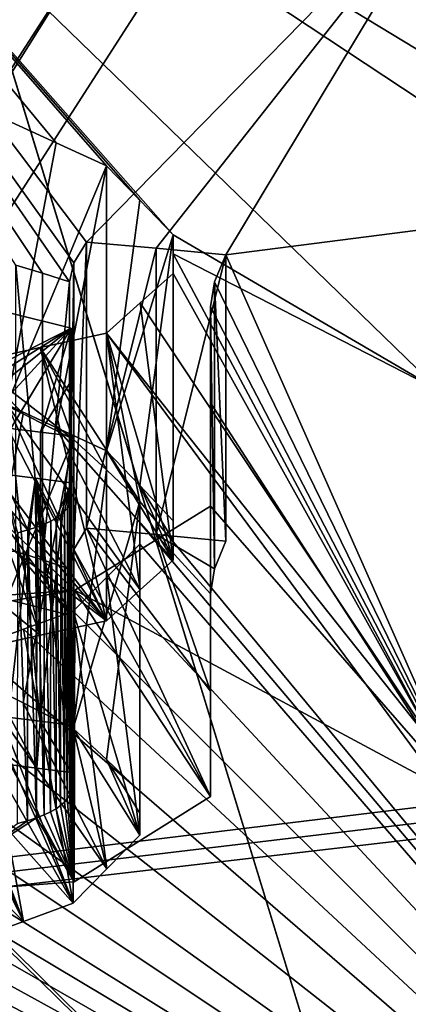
# Model space of a CAD drawing. Header units: millimetres. Extents: x -94 to 254, y 0 to 980.
# Tile 104 of 256: x 2.962 to 3.691, y 858.063 to 859.91. Entities that reach past the tile are written whole.
import ezdxf

# ---------------------------------------------------------------- set-up
doc = ezdxf.new("R2010")
doc.units = ezdxf.units.MM
doc.header["$LTSCALE"] = 65.185185
for name, color, linetype in [('5371', 7, 'CONTINUOUS'), ('5372', 7, 'CONTINUOUS'), ('5415', 7, 'CONTINUOUS'), ('5417', 7, 'CONTINUOUS'), ('5821', 7, 'CONTINUOUS'), ('5826', 7, 'CONTINUOUS'), ('5828', 7, 'CONTINUOUS'), ('5836', 7, 'CONTINUOUS'), ('5860', 7, 'CONTINUOUS'), ('5864', 7, 'CONTINUOUS'), ('5957', 7, 'CONTINUOUS'), ('5958', 7, 'CONTINUOUS'), ('5961', 7, 'CONTINUOUS'), ('5962', 7, 'CONTINUOUS'), ('5963', 7, 'CONTINUOUS'), ('5964', 7, 'CONTINUOUS'), ('5965', 7, 'CONTINUOUS'), ('5966', 7, 'CONTINUOUS'), ('5967', 7, 'CONTINUOUS'), ('5968', 7, 'CONTINUOUS'), ('5969', 7, 'CONTINUOUS'), ('5970', 7, 'CONTINUOUS'), ('5983', 7, 'CONTINUOUS'), ('5984', 7, 'CONTINUOUS'), ('5985', 7, 'CONTINUOUS'), ('5986', 7, 'CONTINUOUS'), ('5987', 7, 'CONTINUOUS'), ('6010', 7, 'CONTINUOUS'), ('6011', 7, 'CONTINUOUS'), ('6012', 7, 'CONTINUOUS'), ('6013', 7, 'CONTINUOUS'), ('6014', 7, 'CONTINUOUS'), ('6156', 7, 'CONTINUOUS'), ('6164', 7, 'CONTINUOUS'), ('6167', 7, 'CONTINUOUS')]:
    doc.layers.add(name, color=color, linetype=linetype)

msp = doc.modelspace()

# ---------------------------------------------------------------- linework, layer by layer
at = {"layer": '5371', "color": 7, "linetype": 'CONTINUOUS', "true_color": 0xe0f2ff}
for points in [[(-3.8112, 865.4265, -7.9301), (-3.6909, 865.5131, -7.9324), (6.62, 849.9738, -7.5255), (-3.8112, 865.4265, -7.9301)], [(6.62, 849.9738, -7.5255), (-3.6909, 865.5131, -7.9324), (6.62, 865.5131, -7.9324), (6.62, 849.9738, -7.5255)], [(-3.4065, 849.9738, -7.5255), (-3.8112, 865.4265, -7.9301), (6.62, 849.9738, -7.5255), (-3.4065, 849.9738, -7.5255)]]:
    msp.add_3dface(points, dxfattribs=at)
at = {"layer": '5372', "color": 7, "linetype": 'CONTINUOUS', "true_color": 0xe0f2ff}
for points in [[(-3.4065, 849.9738, 7.5255), (6.62, 865.5131, 7.9324), (-3.8112, 865.4265, 7.9301), (-3.4065, 849.9738, 7.5255)], [(6.62, 849.9738, 7.5255), (6.62, 865.5131, 7.9324), (-3.4065, 849.9738, 7.5255), (6.62, 849.9738, 7.5255)]]:
    msp.add_3dface(points, dxfattribs=at)
at = {"layer": '5415', "color": 7, "linetype": 'CONTINUOUS', "true_color": 0xe0f2ff}
for points in [[(-3.53, 865.5, 5), (-3.2795, 865.5, 5), (6.77, 849.5, 5), (-3.53, 865.5, 5)], [(-3.53, 849.5, 5), (-3.53, 865.5, 5), (6.77, 849.5, 5), (-3.53, 849.5, 5)], [(-3.2795, 865.5, 5), (6.5195, 865.5, 5), (6.77, 849.5, 5), (-3.2795, 865.5, 5)]]:
    msp.add_3dface(points, dxfattribs=at)
at = {"layer": '5417', "color": 7, "linetype": 'CONTINUOUS', "true_color": 0xe0f2ff}
for points in [[(-3.2795, 865.5, -5), (-3.53, 849.5, -5), (6.5195, 865.5, -5), (-3.2795, 865.5, -5)], [(6.5195, 865.5, -5), (-3.53, 849.5, -5), (6.77, 865.5, -5), (6.5195, 865.5, -5)], [(6.77, 865.5, -5), (-3.53, 849.5, -5), (6.77, 849.5, -5), (6.77, 865.5, -5)]]:
    msp.add_3dface(points, dxfattribs=at)
at = {"layer": '5821', "color": 7, "linetype": 'CONTINUOUS', "true_color": 0xe6e6e6}
for points in [[(-3.8184, 857.4489, -21.18), (-1.572, 862.6501, -9.3472), (3.6721, 857.4489, -21.2059), (-3.8184, 857.4489, -21.18)], [(-3.8184, 857.4489, 21.18), (3.6721, 857.4489, 21.2059), (-1.6329, 862.6476, 9.3472), (-3.8184, 857.4489, 21.18)], [(-1.6329, 862.6476, 9.3472), (3.6721, 857.4489, 21.2059), (2.0857, 862.6257, 9.3472), (-1.6329, 862.6476, 9.3472)], [(-1.572, 862.6501, -9.3472), (2.0865, 862.6256, -9.3472), (3.6721, 857.4489, -21.2059), (-1.572, 862.6501, -9.3472)], [(3.6721, 857.4489, 21.2059), (10.7178, 857.4489, 18.6629), (2.0857, 862.6257, 9.3472), (3.6721, 857.4489, 21.2059)], [(2.0857, 862.6257, 9.3472), (10.7178, 857.4489, 18.6629), (10.1512, 861.3206, 9.3472), (2.0857, 862.6257, 9.3472)], [(2.0865, 862.6256, -9.3472), (10.1512, 861.3206, -9.3472), (10.7178, 857.4489, -18.6629), (2.0865, 862.6256, -9.3472)], [(3.6721, 857.4489, -21.2059), (2.0865, 862.6256, -9.3472), (10.7178, 857.4489, -18.6629), (3.6721, 857.4489, -21.2059)]]:
    msp.add_3dface(points, dxfattribs=at)
at = {"layer": '5826', "color": 7, "linetype": 'CONTINUOUS', "true_color": 0xe6e6e6}
msp.add_3dface([(10.1, 861.1331, 9.1), (10.1, 859.6935, 9.1), (-3.2103, 860.9613, 9.1), (10.1, 861.1331, 9.1)], dxfattribs=at)
at = {"layer": '5828', "color": 7, "linetype": 'CONTINUOUS', "true_color": 0xe6e6e6}
for points in [[(10.1, 859.6935, -9.1), (-3.1937, 862.3545, -9.1), (-3.2103, 860.9613, -9.1), (10.1, 859.6935, -9.1)], [(10.1, 861.1331, -9.1), (-3.1937, 862.3545, -9.1), (10.1, 859.6935, -9.1), (10.1, 861.1331, -9.1)]]:
    msp.add_3dface(points, dxfattribs=at)
at = {"layer": '5836', "color": 7, "linetype": 'CONTINUOUS', "true_color": 0xe6e6e6}
for points in [[(10.047, 859.507, -9.2512), (2.0644, 860.8491, -9.2512), (4.125, 859.6941, -12.5), (10.047, 859.507, -9.2512)], [(3.75, 859.7356, -12.5), (2.0644, 860.8491, -9.2512), (3.75, 859.2139, -13.8961), (3.75, 859.7356, -12.5)], [(2.0644, 860.8491, -9.2512), (3.75, 859.7356, -12.5), (3.9376, 859.7153, -12.5), (2.0644, 860.8491, -9.2512)], [(3.75, 859.2139, -13.8961), (2.0644, 860.8491, -9.2512), (3.25, 859.5067, -13.266), (3.75, 859.2139, -13.8961)], [(4.125, 859.6941, -12.5), (2.0644, 860.8491, -9.2512), (3.9376, 859.7153, -12.5), (4.125, 859.6941, -12.5)], [(3.25, 859.5067, -13.266), (2.0644, 860.8491, -9.2512), (3.1876, 859.5718, -13.1065), (3.25, 859.5067, -13.266)], [(3.1876, 859.5718, -13.1065), (2.0644, 860.8491, -9.2512), (3.125, 859.636, -12.9468), (3.1876, 859.5718, -13.1065)], [(3.125, 859.636, -12.9468), (2.0644, 860.8491, -9.2512), (3.0306, 859.6793, -12.8504), (3.125, 859.636, -12.9468)], [(3.0306, 859.6793, -12.8504), (2.0644, 860.8491, -9.2512), (2.9375, 859.7213, -12.7553), (3.0306, 859.6793, -12.8504)], [(2.0654, 860.8491, 9.2512), (10.047, 859.507, 9.2512), (3.9313, 860.2083, 11), (2.0654, 860.8491, 9.2512)], [(2.9547, 859.4498, 13.4846), (2.0654, 860.8491, 9.2512), (3.0045, 859.4346, 13.5134), (2.9547, 859.4498, 13.4846)], [(3.0045, 859.4346, 13.5134), (2.0654, 860.8491, 9.2512), (3.0551, 859.4182, 13.5447), (3.0045, 859.4346, 13.5134)], [(3.0551, 859.4182, 13.5447), (2.0654, 860.8491, 9.2512), (3.0636, 859.4538, 13.4499), (3.0551, 859.4182, 13.5447)], [(3.0636, 859.4538, 13.4499), (2.0654, 860.8491, 9.2512), (3.087, 859.4928, 13.3415), (3.0636, 859.4538, 13.4499)], [(3.087, 859.4928, 13.3415), (2.0654, 860.8491, 9.2512), (3.802, 860.2222, 11), (3.087, 859.4928, 13.3415)], [(3.2179, 859.4812, 13.3415), (3.087, 859.4928, 13.3415), (3.802, 860.2222, 11), (3.2179, 859.4812, 13.3415)], [(3.3487, 859.469, 13.3415), (3.2179, 859.4812, 13.3415), (3.802, 860.2222, 11), (3.3487, 859.469, 13.3415)], [(3.8024, 859.5274, 13.0624), (3.3487, 859.469, 13.3415), (3.802, 860.2222, 11), (3.8024, 859.5274, 13.0624)], [(3.803, 858.4444, 15.686), (3.3487, 859.469, 13.3415), (3.8024, 859.5274, 13.0624), (3.803, 858.4444, 15.686)], [(3.25, 859.4707, -13.3613), (3.75, 859.2139, -13.8961), (3.25, 859.5067, -13.266), (3.25, 859.4707, -13.3613)], [(3.75, 858.5347, -15.5), (3.75, 859.2139, -13.8961), (3.25, 859.4707, -13.3613), (3.75, 858.5347, -15.5)], [(3.25, 859.4342, -13.4574), (3.75, 858.5347, -15.5), (3.25, 859.4707, -13.3613), (3.25, 859.4342, -13.4574)], [(3.3277, 859.4183, 13.4802), (3.3487, 859.469, 13.3415), (3.803, 858.4444, 15.686), (3.3277, 859.4183, 13.4802)], [(3.188, 859.3791, -13.6158), (3.75, 858.5347, -15.5), (3.25, 859.4342, -13.4574), (3.188, 859.3791, -13.6158)], [(3.32, 859.3717, 13.6032), (3.3277, 859.4183, 13.4802), (3.803, 858.4444, 15.686), (3.32, 859.3717, 13.6032)], [(3.125, 859.3221, -13.7766), (3.75, 858.5347, -15.5), (3.188, 859.3791, -13.6158), (3.125, 859.3221, -13.7766)], [(3.32, 859.1917, 14.0602), (3.32, 859.3717, 13.6032), (3.803, 858.4444, 15.686), (3.32, 859.1917, 14.0602)], [(3.125, 859.3221, -13.7766), (3, 859.2954, -13.8723), (3.1875, 859.0066, -14.5426), (3.125, 859.3221, -13.7766)], [(4.7726, 857.0928, -18.1269), (3.75, 858.5347, -15.5), (3.125, 859.3221, -13.7766), (4.7726, 857.0928, -18.1269)], [(4.7726, 857.0928, -18.1269), (3.125, 859.3221, -13.7766), (3.1875, 859.0066, -14.5426), (4.7726, 857.0928, -18.1269)], [(3, 859.2954, -13.8723), (2.875, 859.2679, -13.9681), (3.0625, 859.1233, -14.2872), (3, 859.2954, -13.8723)], [(3.1875, 859.0066, -14.5426), (3, 859.2954, -13.8723), (3.1246, 859.0657, -14.4141), (3.1875, 859.0066, -14.5426)], [(3.1246, 859.0657, -14.4141), (3, 859.2954, -13.8723), (3.0625, 859.1233, -14.2872), (3.1246, 859.0657, -14.4141)], [(0.4687, 859.1885, -14.4471), (4.7726, 857.0928, -18.1269), (0.5, 859.2795, -14.2234), (0.4687, 859.1885, -14.4471)], [(4.7726, 857.0928, -18.1269), (1.1875, 858.9152, -15.0532), (0.5, 859.2795, -14.2234), (4.7726, 857.0928, -18.1269)], [(3.0625, 859.1233, -14.2872), (2.875, 859.2679, -13.9681), (2.9682, 859.1706, -14.1909), (3.0625, 859.1233, -14.2872)], [(2.9682, 859.1706, -14.1909), (2.875, 859.2679, -13.9681), (2.875, 859.2168, -14.0957), (2.9682, 859.1706, -14.1909)], [(0.4375, 859.0961, -14.6702), (4.7726, 857.0928, -18.1269), (0.4687, 859.1885, -14.4471), (0.4375, 859.0961, -14.6702)], [(3.32, 858.9973, 14.5352), (3.32, 859.1917, 14.0602), (3.803, 858.4444, 15.686), (3.32, 858.9973, 14.5352)], [(0.3756, 859.03, -14.8282), (4.7726, 857.0928, -18.1269), (0.4375, 859.0961, -14.6702), (0.3756, 859.03, -14.8282)], [(2.9773, 858.9529, 14.7148), (2.9585, 858.9478, 14.7307), (2.9273, 859.0583, 14.4733), (2.9773, 858.9529, 14.7148)], [(2.9918, 859.0501, 14.4798), (2.9773, 858.9529, 14.7148), (2.9273, 859.0583, 14.4733), (2.9918, 859.0501, 14.4798)], [(-2.3438, 859.0066, -14.7022), (4.7726, 857.0928, -18.1269), (-2.3125, 859.049, -14.6064), (-2.3438, 859.0066, -14.7022)], [(4.7726, 857.0928, -18.1269), (-1.375, 858.8247, -15.2447), (-2.3125, 859.049, -14.6064), (4.7726, 857.0928, -18.1269)], [(2.9937, 858.9582, 14.699), (2.9773, 858.9529, 14.7148), (2.9918, 859.0501, 14.4798), (2.9937, 858.9582, 14.699)], [(3.0079, 858.9637, 14.683), (2.9937, 858.9582, 14.699), (2.9918, 859.0501, 14.4798), (3.0079, 858.9637, 14.683)], [(3.0201, 858.9693, 14.6671), (3.0079, 858.9637, 14.683), (2.9918, 859.0501, 14.4798), (3.0201, 858.9693, 14.6671)], [(3.0304, 858.9752, 14.6511), (3.0201, 858.9693, 14.6671), (2.9918, 859.0501, 14.4798), (3.0304, 858.9752, 14.6511)], [(3.0583, 859.0416, 14.4863), (3.0304, 858.9752, 14.6511), (2.9918, 859.0501, 14.4798), (3.0583, 859.0416, 14.4863)], [(3.039, 858.9811, 14.6351), (3.0304, 858.9752, 14.6511), (3.0583, 859.0416, 14.4863), (3.039, 858.9811, 14.6351)], [(3.0459, 858.9873, 14.619), (3.039, 858.9811, 14.6351), (3.0583, 859.0416, 14.4863), (3.0459, 858.9873, 14.619)], [(3.0513, 858.9937, 14.6026), (3.0459, 858.9873, 14.619), (3.0583, 859.0416, 14.4863), (3.0513, 858.9937, 14.6026)], [(3.0551, 859.0004, 14.5858), (3.0513, 858.9937, 14.6026), (3.0583, 859.0416, 14.4863), (3.0551, 859.0004, 14.5858)], [(3.0575, 859.0074, 14.5687), (3.0551, 859.0004, 14.5858), (3.0583, 859.0416, 14.4863), (3.0575, 859.0074, 14.5687)], [(3.0583, 859.0281, 14.5188), (3.0575, 859.0074, 14.5687), (3.0583, 859.0416, 14.4863), (3.0583, 859.0281, 14.5188)], [(0.3125, 858.9617, -14.9894), (4.7726, 857.0928, -18.1269), (0.3756, 859.03, -14.8282), (0.3125, 858.9617, -14.9894)], [(3.0583, 859.0146, 14.5512), (3.0575, 859.0074, 14.5687), (3.0583, 859.0281, 14.5188), (3.0583, 859.0146, 14.5512)], [(-2.375, 858.964, -14.7979), (4.7726, 857.0928, -18.1269), (-2.3438, 859.0066, -14.7022), (-2.375, 858.964, -14.7979)], [(3.1875, 858.9665, -14.6384), (4.7726, 857.0928, -18.1269), (3.1875, 859.0066, -14.5426), (3.1875, 858.9665, -14.6384)], [(3.0655, 858.8399, 14.9612), (3.32, 858.9973, 14.5352), (3.803, 858.4444, 15.686), (3.0655, 858.8399, 14.9612)], [(-2.4371, 858.9055, -14.9247), (4.7726, 857.0928, -18.1269), (-2.375, 858.964, -14.7979), (-2.4371, 858.9055, -14.9247)], [(3.1875, 858.9261, -14.734), (4.7726, 857.0928, -18.1269), (3.1875, 858.9665, -14.6384), (3.1875, 858.9261, -14.734)], [(0.2193, 858.9075, -15.1163), (4.7726, 857.0928, -18.1269), (0.3125, 858.9617, -14.9894), (0.2193, 858.9075, -15.1163)], [(3.1255, 858.8642, -14.8924), (4.7726, 857.0928, -18.1269), (3.1875, 858.9261, -14.734), (3.1255, 858.8642, -14.8924)], [(0.125, 858.8518, -15.2447), (4.7726, 857.0928, -18.1269), (0.2193, 858.9075, -15.1163), (0.125, 858.8518, -15.2447)], [(1.1875, 858.9152, -15.0532), (4.7726, 857.0928, -18.1269), (1.2808, 858.8705, -15.1485), (1.1875, 858.9152, -15.0532)], [(-2.5, 858.8455, -15.0532), (4.7726, 857.0928, -18.1269), (-2.4371, 858.9055, -14.9247), (-2.5, 858.8455, -15.0532)], [(1.2808, 858.8705, -15.1485), (4.7726, 857.0928, -18.1269), (1.375, 858.8247, -15.2447), (1.2808, 858.8705, -15.1485)], [(-0.031, 858.8098, -15.3403), (4.7726, 857.0928, -18.1269), (0.125, 858.8518, -15.2447), (-0.031, 858.8098, -15.3403)], [(3.0625, 858.8004, -15.0532), (4.7726, 857.0928, -18.1269), (3.1255, 858.8642, -14.8924), (3.0625, 858.8004, -15.0532)], [(3.0655, 858.8399, 14.9612), (-7.2862, 857.0928, 17.2706), (2.7755, 858.8186, 15.067), (3.0655, 858.8399, 14.9612)], [(-7.2862, 857.0928, 17.2706), (3.0655, 858.8399, 14.9612), (3.803, 858.4444, 15.686), (-7.2862, 857.0928, 17.2706)], [(-2.5932, 858.7972, -15.1484), (4.7726, 857.0928, -18.1269), (-2.5, 858.8455, -15.0532), (-2.5932, 858.7972, -15.1484)], [(-1.375, 858.8247, -15.2447), (4.7726, 857.0928, -18.1269), (-1.2188, 858.7883, -15.3404), (-1.375, 858.8247, -15.2447)], [(1.375, 858.8247, -15.2447), (4.7726, 857.0928, -18.1269), (1.5308, 858.776, -15.3402), (1.375, 858.8247, -15.2447)], [(-2.6875, 858.7477, -15.2447), (4.7726, 857.0928, -18.1269), (-2.5932, 858.7972, -15.1484), (-2.6875, 858.7477, -15.2447)], [(-0.1875, 858.7667, -15.4362), (4.7726, 857.0928, -18.1269), (-0.031, 858.8098, -15.3403), (-0.1875, 858.7667, -15.4362)], [(2.9689, 858.7668, -15.1488), (4.7726, 857.0928, -18.1269), (3.0625, 858.8004, -15.0532), (2.9689, 858.7668, -15.1488)], [(-1.2188, 858.7883, -15.3404), (4.7726, 857.0928, -18.1269), (-1.0625, 858.7509, -15.4362), (-1.2188, 858.7883, -15.3404)], [(-0.3438, 858.7512, -15.4681), (4.7726, 857.0928, -18.1269), (-0.1875, 858.7667, -15.4362), (-0.3438, 858.7512, -15.4681)], [(1.5308, 858.776, -15.3402), (4.7726, 857.0928, -18.1269), (1.6875, 858.726, -15.4362), (1.5308, 858.776, -15.3402)], [(2.875, 858.7327, -15.2447), (4.7726, 857.0928, -18.1269), (2.9689, 858.7668, -15.1488), (2.875, 858.7327, -15.2447)], [(-2.8432, 858.6931, -15.3401), (4.7726, 857.0928, -18.1269), (-2.6875, 858.7477, -15.2447), (-2.8432, 858.6931, -15.3401)], [(-1.0625, 858.7509, -15.4362), (4.7726, 857.0928, -18.1269), (-0.9062, 858.7411, -15.4681), (-1.0625, 858.7509, -15.4362)], [(-0.9062, 858.7411, -15.4681), (4.7726, 857.0928, -18.1269), (-0.75, 858.7305, -15.5), (-0.9062, 858.7411, -15.4681)], [(-0.5, 858.7351, -15.5), (4.7726, 857.0928, -18.1269), (-0.3438, 858.7512, -15.4681), (-0.5, 858.7351, -15.5)], [(-0.75, 858.7305, -15.5), (4.7726, 857.0928, -18.1269), (-0.625, 858.733, -15.5), (-0.75, 858.7305, -15.5)], [(-0.625, 858.733, -15.5), (4.7726, 857.0928, -18.1269), (-0.5, 858.7351, -15.5), (-0.625, 858.733, -15.5)], [(1.6875, 858.726, -15.4362), (4.7726, 857.0928, -18.1269), (1.8438, 858.7038, -15.4681), (1.6875, 858.726, -15.4362)], [(2.7187, 858.7029, -15.3404), (4.7726, 857.0928, -18.1269), (2.875, 858.7327, -15.2447), (2.7187, 858.7029, -15.3404)], [(-3, 858.6369, -15.4362), (4.7726, 857.0928, -18.1269), (-2.8432, 858.6931, -15.3401), (-3, 858.6369, -15.4362)], [(1.8438, 858.7038, -15.4681), (4.7726, 857.0928, -18.1269), (2, 858.6808, -15.5), (1.8438, 858.7038, -15.4681)], [(2.5625, 858.6722, -15.4362), (4.7726, 857.0928, -18.1269), (2.7187, 858.7029, -15.3404), (2.5625, 858.6722, -15.4362)], [(2, 858.6808, -15.5), (4.7726, 857.0928, -18.1269), (2.125, 858.6733, -15.5), (2, 858.6808, -15.5)], [(2.125, 858.6733, -15.5), (4.7726, 857.0928, -18.1269), (2.25, 858.6654, -15.5), (2.125, 858.6733, -15.5)], [(2.25, 858.6654, -15.5), (4.7726, 857.0928, -18.1269), (2.4062, 858.6692, -15.4681), (2.25, 858.6654, -15.5)], [(2.4062, 858.6692, -15.4681), (4.7726, 857.0928, -18.1269), (2.5625, 858.6722, -15.4362), (2.4062, 858.6692, -15.4681)], [(-3.1875, 858.6058, -15.4681), (4.7726, 857.0928, -18.1269), (-3, 858.6369, -15.4362), (-3.1875, 858.6058, -15.4681)], [(-7.2862, 857.0928, -17.2706), (4.7726, 857.0928, -18.1269), (-4.0625, 858.6133, -15.2447), (-7.2862, 857.0928, -17.2706)], [(-4.0625, 858.6133, -15.2447), (4.7726, 857.0928, -18.1269), (-3.9062, 858.5889, -15.3405), (-4.0625, 858.6133, -15.2447)], [(-3.375, 858.5736, -15.5), (4.7726, 857.0928, -18.1269), (-3.1875, 858.6058, -15.4681), (-3.375, 858.5736, -15.5)], [(-3.9062, 858.5889, -15.3405), (4.7726, 857.0928, -18.1269), (-3.75, 858.5634, -15.4362), (-3.9062, 858.5889, -15.3405)], [(-3.75, 858.5634, -15.4362), (4.7726, 857.0928, -18.1269), (-3.5625, 858.569, -15.4681), (-3.75, 858.5634, -15.4362)], [(-3.5625, 858.569, -15.4681), (4.7726, 857.0928, -18.1269), (-3.375, 858.5736, -15.5), (-3.5625, 858.569, -15.4681)], [(3.9323, 858.4298, 15.686), (-7.2862, 857.0928, 17.2706), (3.803, 858.4444, 15.686), (3.9323, 858.4298, 15.686)], [(4.0616, 858.4147, 15.686), (-7.2862, 857.0928, 17.2706), (3.9323, 858.4298, 15.686), (4.0616, 858.4147, 15.686)], [(4.7726, 857.0928, 18.1269), (-7.2862, 857.0928, 17.2706), (4.0616, 858.4147, 15.686), (4.7726, 857.0928, 18.1269)]]:
    msp.add_3dface(points, dxfattribs=at)
at = {"layer": '5860', "color": 7, "linetype": 'CONTINUOUS', "true_color": 0xe6e6e6}
for points in [[(10.1, 859.6935, -9.1), (-3.2103, 860.9613, -9.1), (10.0664, 859.5753, -9.1423), (10.1, 859.6935, -9.1)], [(-3.2103, 860.9613, -9.1), (2.0644, 860.8491, -9.2512), (10.047, 859.507, -9.2512), (-3.2103, 860.9613, -9.1)], [(-3.2103, 860.9613, -9.1), (10.047, 859.507, -9.2512), (10.0664, 859.5753, -9.1423), (-3.2103, 860.9613, -9.1)]]:
    msp.add_3dface(points, dxfattribs=at)
at = {"layer": '5864', "color": 7, "linetype": 'CONTINUOUS', "true_color": 0xe6e6e6}
for points in [[(-3.2103, 860.9613, 9.1), (10.1, 859.6935, 9.1), (-1.5562, 860.8742, 9.2512), (-3.2103, 860.9613, 9.1)], [(10.1, 859.6935, 9.1), (2.0654, 860.8491, 9.2512), (-1.5562, 860.8742, 9.2512), (10.1, 859.6935, 9.1)], [(2.0654, 860.8491, 9.2512), (10.1, 859.6935, 9.1), (10.0664, 859.5753, 9.1423), (2.0654, 860.8491, 9.2512)], [(10.047, 859.507, 9.2512), (2.0654, 860.8491, 9.2512), (10.0664, 859.5753, 9.1423), (10.047, 859.507, 9.2512)]]:
    msp.add_3dface(points, dxfattribs=at)
at = {"layer": '5957', "color": 7, "linetype": 'CONTINUOUS', "true_color": 0xe6e6e6}
for points in [[(3.32, 859.3717, 13.6032), (3.32, 859.1917, 14.0602), (3.32, 858.8331, 13.6032), (3.32, 859.3717, 13.6032)], [(3.32, 859.1917, 14.0602), (3.32, 858.9973, 14.5352), (3.32, 858.6503, 14.0602), (3.32, 859.1917, 14.0602)], [(3.32, 858.8331, 13.6032), (3.32, 859.1917, 14.0602), (3.32, 858.6503, 14.0602), (3.32, 858.8331, 13.6032)], [(3.32, 858.6503, 14.0602), (3.32, 858.9973, 14.5352), (3.32, 858.4528, 14.5352), (3.32, 858.6503, 14.0602)]]:
    msp.add_3dface(points, dxfattribs=at)
at = {"layer": '5958', "color": 7, "linetype": 'CONTINUOUS', "true_color": 0xe6e6e6}
for points in [[(3.32, 858.9973, 14.5352), (3.0655, 858.8399, 14.9612), (3.32, 858.4528, 14.5352), (3.32, 858.9973, 14.5352)], [(3.0655, 858.8399, 14.9612), (2.7755, 858.8186, 15.067), (3.0643, 858.2927, 14.962), (3.0655, 858.8399, 14.9612)], [(3.32, 858.4528, 14.5352), (3.0655, 858.8399, 14.9612), (3.0643, 858.2927, 14.962), (3.32, 858.4528, 14.5352)], [(3.0643, 858.2927, 14.962), (2.7755, 858.8186, 15.067), (2.7763, 858.2712, 15.0669), (3.0643, 858.2927, 14.962)]]:
    msp.add_3dface(points, dxfattribs=at)
at = {"layer": '5961', "color": 7, "linetype": 'CONTINUOUS', "true_color": 0xe6e6e6}
for points in [[(3.0513, 858.9937, 14.6026), (3.0551, 859.0004, 14.5858), (3.0551, 858.4558, 14.586), (3.0513, 858.9937, 14.6026)], [(3.0551, 859.0004, 14.5858), (3.0575, 859.0074, 14.5687), (3.0575, 858.463, 14.5688), (3.0551, 859.0004, 14.5858)], [(3.0551, 858.4558, 14.586), (3.0551, 859.0004, 14.5858), (3.0575, 858.463, 14.5688), (3.0551, 858.4558, 14.586)], [(3.0575, 859.0074, 14.5687), (3.0583, 859.0146, 14.5512), (3.0575, 858.463, 14.5688), (3.0575, 859.0074, 14.5687)], [(3.0583, 859.0146, 14.5512), (3.0583, 858.4704, 14.5512), (3.0575, 858.463, 14.5688), (3.0583, 859.0146, 14.5512)], [(3.0304, 858.9752, 14.6511), (3.039, 858.9811, 14.6351), (3.0387, 858.4362, 14.6357), (3.0304, 858.9752, 14.6511)], [(3.0387, 858.4362, 14.6357), (3.039, 858.9811, 14.6351), (3.0457, 858.4425, 14.6194), (3.0387, 858.4362, 14.6357)], [(3.039, 858.9811, 14.6351), (3.0459, 858.9873, 14.619), (3.0457, 858.4425, 14.6194), (3.039, 858.9811, 14.6351)], [(3.0457, 858.4425, 14.6194), (3.0459, 858.9873, 14.619), (3.0512, 858.449, 14.6029), (3.0457, 858.4425, 14.6194)], [(3.0459, 858.9873, 14.619), (3.0513, 858.9937, 14.6026), (3.0512, 858.449, 14.6029), (3.0459, 858.9873, 14.619)], [(3.0512, 858.449, 14.6029), (3.0513, 858.9937, 14.6026), (3.0551, 858.4558, 14.586), (3.0512, 858.449, 14.6029)], [(2.9937, 858.9582, 14.699), (3.0079, 858.9637, 14.683), (3.0075, 858.4184, 14.6836), (2.9937, 858.9582, 14.699)], [(3.0075, 858.4184, 14.6836), (3.0079, 858.9637, 14.683), (3.0197, 858.4242, 14.6676), (3.0075, 858.4184, 14.6836)], [(3.0079, 858.9637, 14.683), (3.0201, 858.9693, 14.6671), (3.0197, 858.4242, 14.6676), (3.0079, 858.9637, 14.683)], [(3.0197, 858.4242, 14.6676), (3.0201, 858.9693, 14.6671), (3.0301, 858.4301, 14.6517), (3.0197, 858.4242, 14.6676)], [(3.0201, 858.9693, 14.6671), (3.0304, 858.9752, 14.6511), (3.0301, 858.4301, 14.6517), (3.0201, 858.9693, 14.6671)], [(3.0301, 858.4301, 14.6517), (3.0304, 858.9752, 14.6511), (3.0387, 858.4362, 14.6357), (3.0301, 858.4301, 14.6517)], [(2.9579, 858.4023, 14.7311), (2.9585, 858.9478, 14.7307), (2.9767, 858.4075, 14.7154), (2.9579, 858.4023, 14.7311)], [(2.9585, 858.9478, 14.7307), (2.9773, 858.9529, 14.7148), (2.9767, 858.4075, 14.7154), (2.9585, 858.9478, 14.7307)], [(2.9767, 858.4075, 14.7154), (2.9773, 858.9529, 14.7148), (2.9932, 858.4128, 14.6995), (2.9767, 858.4075, 14.7154)], [(2.9773, 858.9529, 14.7148), (2.9937, 858.9582, 14.699), (2.9932, 858.4128, 14.6995), (2.9773, 858.9529, 14.7148)], [(2.9932, 858.4128, 14.6995), (2.9937, 858.9582, 14.699), (3.0075, 858.4184, 14.6836), (2.9932, 858.4128, 14.6995)]]:
    msp.add_3dface(points, dxfattribs=at)
at = {"layer": '5962', "color": 7, "linetype": 'CONTINUOUS', "true_color": 0xe6e6e6}
for points in [[(3.0583, 859.0281, 14.5188), (3.0583, 859.0416, 14.4863), (3.0583, 858.4841, 14.5188), (3.0583, 859.0281, 14.5188)], [(3.0583, 859.0416, 14.4863), (3.0583, 858.4978, 14.4863), (3.0583, 858.4841, 14.5188), (3.0583, 859.0416, 14.4863)], [(3.0583, 859.0146, 14.5512), (3.0583, 859.0281, 14.5188), (3.0583, 858.4704, 14.5512), (3.0583, 859.0146, 14.5512)], [(3.0583, 858.4704, 14.5512), (3.0583, 859.0281, 14.5188), (3.0583, 858.4841, 14.5188), (3.0583, 858.4704, 14.5512)]]:
    msp.add_3dface(points, dxfattribs=at)
at = {"layer": '5963', "color": 7, "linetype": 'CONTINUOUS', "true_color": 0xe6e6e6}
for points in [[(2.9918, 859.0501, 14.4798), (2.9273, 859.0583, 14.4733), (2.9311, 858.5142, 14.4736), (2.9918, 859.0501, 14.4798)], [(2.9939, 858.5061, 14.48), (2.9918, 859.0501, 14.4798), (2.9311, 858.5142, 14.4736), (2.9939, 858.5061, 14.48)], [(3.0583, 859.0416, 14.4863), (2.9918, 859.0501, 14.4798), (3.0583, 858.4978, 14.4863), (3.0583, 859.0416, 14.4863)], [(3.0583, 858.4978, 14.4863), (2.9918, 859.0501, 14.4798), (2.9939, 858.5061, 14.48), (3.0583, 858.4978, 14.4863)]]:
    msp.add_3dface(points, dxfattribs=at)
at = {"layer": '5964', "color": 7, "linetype": 'CONTINUOUS', "true_color": 0xe6e6e6}
for points in [[(2.9546, 858.9124, 13.4845), (2.9547, 859.4498, 13.4846), (3.0045, 858.8969, 13.5134), (2.9546, 858.9124, 13.4845)], [(2.9547, 859.4498, 13.4846), (3.0045, 859.4346, 13.5134), (3.0045, 858.8969, 13.5134), (2.9547, 859.4498, 13.4846)], [(3.0045, 859.4346, 13.5134), (3.0551, 859.4182, 13.5447), (3.0045, 858.8969, 13.5134), (3.0045, 859.4346, 13.5134)], [(3.0551, 859.4182, 13.5447), (3.0551, 858.8803, 13.5447), (3.0045, 858.8969, 13.5134), (3.0551, 859.4182, 13.5447)]]:
    msp.add_3dface(points, dxfattribs=at)
at = {"layer": '5965', "color": 7, "linetype": 'CONTINUOUS', "true_color": 0xe6e6e6}
for points in [[(3.0636, 859.4538, 13.4499), (3.087, 859.4928, 13.3415), (3.0636, 858.9164, 13.4499), (3.0636, 859.4538, 13.4499)], [(3.087, 859.4928, 13.3415), (3.087, 858.9561, 13.3415), (3.0636, 858.9164, 13.4499), (3.087, 859.4928, 13.3415)], [(3.0551, 859.4182, 13.5447), (3.0636, 859.4538, 13.4499), (3.0551, 858.8803, 13.5447), (3.0551, 859.4182, 13.5447)], [(3.0551, 858.8803, 13.5447), (3.0636, 859.4538, 13.4499), (3.0636, 858.9164, 13.4499), (3.0551, 858.8803, 13.5447)]]:
    msp.add_3dface(points, dxfattribs=at)
at = {"layer": '5966', "color": 7, "linetype": 'CONTINUOUS', "true_color": 0xe6e6e6}
for points in [[(3.087, 859.4928, 13.3415), (3.2179, 859.4812, 13.3415), (3.087, 858.9561, 13.3415), (3.087, 859.4928, 13.3415)], [(3.087, 858.9561, 13.3415), (3.2179, 859.4812, 13.3415), (3.2179, 858.9442, 13.3415), (3.087, 858.9561, 13.3415)], [(3.2179, 859.4812, 13.3415), (3.3487, 859.469, 13.3415), (3.2179, 858.9442, 13.3415), (3.2179, 859.4812, 13.3415)], [(3.3487, 859.469, 13.3415), (3.3487, 858.9318, 13.3415), (3.2179, 858.9442, 13.3415), (3.3487, 859.469, 13.3415)]]:
    msp.add_3dface(points, dxfattribs=at)
at = {"layer": '5967', "color": 7, "linetype": 'CONTINUOUS', "true_color": 0xe6e6e6}
for points in [[(3.3487, 859.469, 13.3415), (3.3277, 859.4183, 13.4802), (3.3487, 858.9318, 13.3415), (3.3487, 859.469, 13.3415)], [(3.3277, 859.4183, 13.4802), (3.32, 859.3717, 13.6032), (3.3277, 858.8803, 13.4802), (3.3277, 859.4183, 13.4802)], [(3.3487, 858.9318, 13.3415), (3.3277, 859.4183, 13.4802), (3.3277, 858.8803, 13.4802), (3.3487, 858.9318, 13.3415)], [(3.32, 859.3717, 13.6032), (3.32, 858.8331, 13.6032), (3.3277, 858.8803, 13.4802), (3.32, 859.3717, 13.6032)]]:
    msp.add_3dface(points, dxfattribs=at)
at = {"layer": '5968', "color": 7, "linetype": 'CONTINUOUS', "true_color": 0xe6e6e6}
for points in [[(3.0583, 859.3317, 13.7671), (3.0583, 858.7924, 13.7671), (3.0583, 859.2326, 14.0178), (3.0583, 859.3317, 13.7671)], [(3.0583, 859.2326, 14.0178), (3.0583, 858.7924, 13.7671), (3.0583, 859.1293, 14.2735), (3.0583, 859.2326, 14.0178)], [(3.0583, 858.6917, 14.0178), (3.0583, 858.5868, 14.2735), (3.0583, 859.1293, 14.2735), (3.0583, 858.6917, 14.0178)], [(3.0583, 858.7924, 13.7671), (3.0583, 858.6917, 14.0178), (3.0583, 859.1293, 14.2735), (3.0583, 858.7924, 13.7671)]]:
    msp.add_3dface(points, dxfattribs=at)
at = {"layer": '5969', "color": 7, "linetype": 'CONTINUOUS', "true_color": 0xe6e6e6}
for points in [[(3.0583, 858.7924, 13.7671), (3.0583, 859.3317, 13.7671), (2.5747, 859.4512, 13.5586), (3.0583, 858.7924, 13.7671)], [(3.0583, 858.7924, 13.7671), (2.5747, 859.4512, 13.5586), (2.5748, 858.9138, 13.5587), (3.0583, 858.7924, 13.7671)]]:
    msp.add_3dface(points, dxfattribs=at)
at = {"layer": '5970', "color": 7, "linetype": 'CONTINUOUS', "true_color": 0xe6e6e6}
for points in [[(2.9441, 858.6012, 14.2627), (2.9455, 859.1433, 14.2628), (3.0003, 858.5942, 14.2681), (2.9441, 858.6012, 14.2627)], [(2.9455, 859.1433, 14.2628), (3.0011, 859.1364, 14.2681), (3.0003, 858.5942, 14.2681), (2.9455, 859.1433, 14.2628)], [(3.0011, 859.1364, 14.2681), (3.0583, 859.1293, 14.2735), (3.0003, 858.5942, 14.2681), (3.0011, 859.1364, 14.2681)], [(3.0583, 859.1293, 14.2735), (3.0583, 858.5868, 14.2735), (3.0003, 858.5942, 14.2681), (3.0583, 859.1293, 14.2735)]]:
    msp.add_3dface(points, dxfattribs=at)
at = {"layer": '5983', "color": 7, "linetype": 'CONTINUOUS', "true_color": 0xe6e6e6}
for points in [[(3, 859.2954, -13.8723), (3.125, 859.3221, -13.7766), (3.125, 858.7827, -13.7766), (3, 859.2954, -13.8723)], [(2.875, 859.2679, -13.9681), (3, 859.2954, -13.8723), (3.125, 858.7827, -13.7766), (2.875, 859.2679, -13.9681)], [(2.875, 858.7276, -13.9681), (2.875, 859.2679, -13.9681), (3, 858.7555, -13.8723), (2.875, 858.7276, -13.9681)], [(3, 858.7555, -13.8723), (2.875, 859.2679, -13.9681), (3.125, 858.7827, -13.7766), (3, 858.7555, -13.8723)]]:
    msp.add_3dface(points, dxfattribs=at)
at = {"layer": '5984', "color": 7, "linetype": 'CONTINUOUS', "true_color": 0xe6e6e6}
for points in [[(3.188, 859.3791, -13.6158), (3.25, 859.4342, -13.4574), (3.25, 858.8965, -13.4574), (3.188, 859.3791, -13.6158)], [(3.125, 859.3221, -13.7766), (3.188, 859.3791, -13.6158), (3.25, 858.8965, -13.4574), (3.125, 859.3221, -13.7766)], [(3.125, 858.7827, -13.7766), (3.125, 859.3221, -13.7766), (3.188, 858.8405, -13.6158), (3.125, 858.7827, -13.7766)], [(3.188, 858.8405, -13.6158), (3.125, 859.3221, -13.7766), (3.25, 858.8965, -13.4574), (3.188, 858.8405, -13.6158)]]:
    msp.add_3dface(points, dxfattribs=at)
at = {"layer": '5985', "color": 7, "linetype": 'CONTINUOUS', "true_color": 0xe6e6e6}
for points in [[(3.25, 859.4707, -13.3613), (3.25, 859.5067, -13.266), (3.25, 858.9701, -13.266), (3.25, 859.4707, -13.3613)], [(3.25, 859.4342, -13.4574), (3.25, 859.4707, -13.3613), (3.25, 858.9701, -13.266), (3.25, 859.4342, -13.4574)], [(3.25, 858.8965, -13.4574), (3.25, 859.4342, -13.4574), (3.25, 858.9336, -13.3613), (3.25, 858.8965, -13.4574)], [(3.25, 858.9336, -13.3613), (3.25, 859.4342, -13.4574), (3.25, 858.9701, -13.266), (3.25, 858.9336, -13.3613)]]:
    msp.add_3dface(points, dxfattribs=at)
at = {"layer": '5986', "color": 7, "linetype": 'CONTINUOUS', "true_color": 0xe6e6e6}
for points in [[(3.1876, 859.5718, -13.1065), (3.125, 859.636, -12.9468), (3.125, 859.1015, -12.9468), (3.1876, 859.5718, -13.1065)], [(3.25, 859.5067, -13.266), (3.1876, 859.5718, -13.1065), (3.125, 859.1015, -12.9468), (3.25, 859.5067, -13.266)], [(3.1876, 859.0362, -13.1065), (3.25, 859.5067, -13.266), (3.125, 859.1015, -12.9468), (3.1876, 859.0362, -13.1065)], [(3.25, 858.9701, -13.266), (3.25, 859.5067, -13.266), (3.1876, 859.0362, -13.1065), (3.25, 858.9701, -13.266)]]:
    msp.add_3dface(points, dxfattribs=at)
at = {"layer": '5987', "color": 7, "linetype": 'CONTINUOUS', "true_color": 0xe6e6e6}
for points in [[(3.0306, 859.6793, -12.8504), (2.9375, 859.7213, -12.7553), (2.9375, 859.1881, -12.7553), (3.0306, 859.6793, -12.8504)], [(3.125, 859.636, -12.9468), (3.0306, 859.6793, -12.8504), (2.9375, 859.1881, -12.7553), (3.125, 859.636, -12.9468)], [(3.0306, 859.1454, -12.8504), (3.125, 859.636, -12.9468), (2.9375, 859.1881, -12.7553), (3.0306, 859.1454, -12.8504)], [(3.125, 859.1015, -12.9468), (3.125, 859.636, -12.9468), (3.0306, 859.1454, -12.8504), (3.125, 859.1015, -12.9468)]]:
    msp.add_3dface(points, dxfattribs=at)
at = {"layer": '6010', "color": 7, "linetype": 'CONTINUOUS', "true_color": 0xe6e6e6}
for points in [[(2.9689, 858.7668, -15.1488), (3.0625, 858.8004, -15.0532), (3.0625, 858.2527, -15.0532), (2.9689, 858.7668, -15.1488)], [(2.875, 858.7327, -15.2447), (2.9689, 858.7668, -15.1488), (3.0625, 858.2527, -15.0532), (2.875, 858.7327, -15.2447)], [(2.875, 858.1839, -15.2447), (2.875, 858.7327, -15.2447), (2.9689, 858.2186, -15.1488), (2.875, 858.1839, -15.2447)], [(2.9689, 858.2186, -15.1488), (2.875, 858.7327, -15.2447), (3.0625, 858.2527, -15.0532), (2.9689, 858.2186, -15.1488)]]:
    msp.add_3dface(points, dxfattribs=at)
at = {"layer": '6011', "color": 7, "linetype": 'CONTINUOUS', "true_color": 0xe6e6e6}
for points in [[(3.1255, 858.8642, -14.8924), (3.1875, 858.9261, -14.734), (3.1875, 858.3804, -14.734), (3.1255, 858.8642, -14.8924)], [(3.0625, 858.8004, -15.0532), (3.1255, 858.8642, -14.8924), (3.1875, 858.3804, -14.734), (3.0625, 858.8004, -15.0532)], [(3.0625, 858.2527, -15.0532), (3.0625, 858.8004, -15.0532), (3.1255, 858.3175, -14.8924), (3.0625, 858.2527, -15.0532)], [(3.1255, 858.3175, -14.8924), (3.0625, 858.8004, -15.0532), (3.1875, 858.3804, -14.734), (3.1255, 858.3175, -14.8924)]]:
    msp.add_3dface(points, dxfattribs=at)
at = {"layer": '6012', "color": 7, "linetype": 'CONTINUOUS', "true_color": 0xe6e6e6}
for points in [[(3.1875, 858.9665, -14.6384), (3.1875, 859.0066, -14.5426), (3.1875, 858.4623, -14.5426), (3.1875, 858.9665, -14.6384)], [(3.1875, 858.9261, -14.734), (3.1875, 858.9665, -14.6384), (3.1875, 858.4623, -14.5426), (3.1875, 858.9261, -14.734)], [(3.1875, 858.3804, -14.734), (3.1875, 858.9261, -14.734), (3.1875, 858.4215, -14.6384), (3.1875, 858.3804, -14.734)], [(3.1875, 858.4215, -14.6384), (3.1875, 858.9261, -14.734), (3.1875, 858.4623, -14.5426), (3.1875, 858.4215, -14.6384)]]:
    msp.add_3dface(points, dxfattribs=at)
at = {"layer": '6013', "color": 7, "linetype": 'CONTINUOUS', "true_color": 0xe6e6e6}
for points in [[(3.1246, 859.0657, -14.4141), (3.0625, 859.1233, -14.2872), (3.0625, 858.5807, -14.2872), (3.1246, 859.0657, -14.4141)], [(3.1875, 859.0066, -14.5426), (3.1246, 859.0657, -14.4141), (3.0625, 858.5807, -14.2872), (3.1875, 859.0066, -14.5426)], [(3.1246, 858.5222, -14.4141), (3.1875, 859.0066, -14.5426), (3.0625, 858.5807, -14.2872), (3.1246, 858.5222, -14.4141)], [(3.1875, 858.4623, -14.5426), (3.1875, 859.0066, -14.5426), (3.1246, 858.5222, -14.4141), (3.1875, 858.4623, -14.5426)]]:
    msp.add_3dface(points, dxfattribs=at)
at = {"layer": '6014', "color": 7, "linetype": 'CONTINUOUS', "true_color": 0xe6e6e6}
for points in [[(2.9682, 859.1706, -14.1909), (2.875, 859.2168, -14.0957), (2.875, 858.6757, -14.0957), (2.9682, 859.1706, -14.1909)], [(3.0625, 859.1233, -14.2872), (2.9682, 859.1706, -14.1909), (2.875, 858.6757, -14.0957), (3.0625, 859.1233, -14.2872)], [(2.9682, 858.6288, -14.1909), (3.0625, 859.1233, -14.2872), (2.875, 858.6757, -14.0957), (2.9682, 858.6288, -14.1909)], [(3.0625, 858.5807, -14.2872), (3.0625, 859.1233, -14.2872), (2.9682, 858.6288, -14.1909), (3.0625, 858.5807, -14.2872)]]:
    msp.add_3dface(points, dxfattribs=at)
at = {"layer": '6156', "color": 7, "linetype": 'CONTINUOUS', "true_color": 0xe6e6e6}
for points in [[(2.5747, 859.4512, 13.5586), (3.0583, 859.3317, 13.7671), (2.7394, 859.1686, 14.2418), (2.5747, 859.4512, 13.5586)], [(3.0583, 859.3317, 13.7671), (2.7886, 859.1625, 14.2471), (2.7394, 859.1686, 14.2418), (3.0583, 859.3317, 13.7671)], [(3.0583, 859.3317, 13.7671), (2.8393, 859.1564, 14.2523), (2.7886, 859.1625, 14.2471), (3.0583, 859.3317, 13.7671)], [(3.0583, 859.3317, 13.7671), (2.8916, 859.15, 14.2575), (2.8393, 859.1564, 14.2523), (3.0583, 859.3317, 13.7671)], [(3.0583, 859.3317, 13.7671), (2.9455, 859.1433, 14.2628), (2.8916, 859.15, 14.2575), (3.0583, 859.3317, 13.7671)], [(3.0583, 859.3317, 13.7671), (3.0011, 859.1364, 14.2681), (2.9455, 859.1433, 14.2628), (3.0583, 859.3317, 13.7671)], [(3.0583, 859.3317, 13.7671), (3.0583, 859.2326, 14.0178), (3.0011, 859.1364, 14.2681), (3.0583, 859.3317, 13.7671)], [(3.0583, 859.2326, 14.0178), (3.0583, 859.1293, 14.2735), (3.0011, 859.1364, 14.2681), (3.0583, 859.2326, 14.0178)]]:
    msp.add_3dface(points, dxfattribs=at)
at = {"layer": '6164', "color": 7, "linetype": 'CONTINUOUS', "true_color": 0xe6e6e6}
for points in [[(3.087, 858.9561, 13.3415), (3.32, 858.4528, 14.5352), (3.0636, 858.9164, 13.4499), (3.087, 858.9561, 13.3415)], [(3.32, 858.6503, 14.0602), (3.32, 858.4528, 14.5352), (3.087, 858.9561, 13.3415), (3.32, 858.6503, 14.0602)], [(3.32, 858.6503, 14.0602), (3.087, 858.9561, 13.3415), (3.2179, 858.9442, 13.3415), (3.32, 858.6503, 14.0602)], [(3.32, 858.8331, 13.6032), (3.32, 858.6503, 14.0602), (3.2179, 858.9442, 13.3415), (3.32, 858.8331, 13.6032)], [(3.32, 858.8331, 13.6032), (3.2179, 858.9442, 13.3415), (3.3277, 858.8803, 13.4802), (3.32, 858.8331, 13.6032)], [(3.2179, 858.9442, 13.3415), (3.3487, 858.9318, 13.3415), (3.3277, 858.8803, 13.4802), (3.2179, 858.9442, 13.3415)], [(2.9546, 858.9124, 13.4845), (3.0583, 858.7924, 13.7671), (2.5748, 858.9138, 13.5587), (2.9546, 858.9124, 13.4845)], [(2.9546, 858.9124, 13.4845), (3.0045, 858.8969, 13.5134), (3.0583, 858.7924, 13.7671), (2.9546, 858.9124, 13.4845)], [(3.0643, 858.2927, 14.962), (3.0551, 858.8803, 13.5447), (3.0636, 858.9164, 13.4499), (3.0643, 858.2927, 14.962)], [(3.32, 858.4528, 14.5352), (3.0643, 858.2927, 14.962), (3.0636, 858.9164, 13.4499), (3.32, 858.4528, 14.5352)], [(3.0045, 858.8969, 13.5134), (3.0551, 858.8803, 13.5447), (3.0583, 858.7924, 13.7671), (3.0045, 858.8969, 13.5134)], [(3.0551, 858.8803, 13.5447), (3.0643, 858.2927, 14.962), (3.0583, 858.7924, 13.7671), (3.0551, 858.8803, 13.5447)], [(3.0643, 858.2927, 14.962), (3.0583, 858.6917, 14.0178), (3.0583, 858.7924, 13.7671), (3.0643, 858.2927, 14.962)], [(3.0643, 858.2927, 14.962), (3.0583, 858.5868, 14.2735), (3.0583, 858.6917, 14.0178), (3.0643, 858.2927, 14.962)], [(2.9939, 858.5061, 14.48), (2.9311, 858.5142, 14.4736), (2.9441, 858.6012, 14.2627), (2.9939, 858.5061, 14.48)], [(2.9939, 858.5061, 14.48), (2.9441, 858.6012, 14.2627), (3.0003, 858.5942, 14.2681), (2.9939, 858.5061, 14.48)], [(3.0583, 858.4978, 14.4863), (2.9939, 858.5061, 14.48), (3.0003, 858.5942, 14.2681), (3.0583, 858.4978, 14.4863)], [(3.0583, 858.5868, 14.2735), (3.0583, 858.4978, 14.4863), (3.0003, 858.5942, 14.2681), (3.0583, 858.5868, 14.2735)], [(3.0643, 858.2927, 14.962), (3.0583, 858.4978, 14.4863), (3.0583, 858.5868, 14.2735), (3.0643, 858.2927, 14.962)], [(3.0583, 858.4978, 14.4863), (3.0643, 858.2927, 14.962), (3.0583, 858.4841, 14.5188), (3.0583, 858.4978, 14.4863)], [(3.0643, 858.2927, 14.962), (3.0583, 858.4704, 14.5512), (3.0583, 858.4841, 14.5188), (3.0643, 858.2927, 14.962)], [(3.0583, 858.4704, 14.5512), (3.0643, 858.2927, 14.962), (3.0575, 858.463, 14.5688), (3.0583, 858.4704, 14.5512)], [(3.0643, 858.2927, 14.962), (3.0457, 858.4425, 14.6194), (3.0512, 858.449, 14.6029), (3.0643, 858.2927, 14.962)], [(3.0643, 858.2927, 14.962), (3.0512, 858.449, 14.6029), (3.0551, 858.4558, 14.586), (3.0643, 858.2927, 14.962)], [(3.0643, 858.2927, 14.962), (3.0551, 858.4558, 14.586), (3.0575, 858.463, 14.5688), (3.0643, 858.2927, 14.962)], [(3.0643, 858.2927, 14.962), (3.0197, 858.4242, 14.6676), (3.0301, 858.4301, 14.6517), (3.0643, 858.2927, 14.962)], [(3.0643, 858.2927, 14.962), (3.0301, 858.4301, 14.6517), (3.0387, 858.4362, 14.6357), (3.0643, 858.2927, 14.962)], [(3.0643, 858.2927, 14.962), (3.0387, 858.4362, 14.6357), (3.0457, 858.4425, 14.6194), (3.0643, 858.2927, 14.962)], [(3.0643, 858.2927, 14.962), (2.7763, 858.2712, 15.0669), (2.9932, 858.4128, 14.6995), (3.0643, 858.2927, 14.962)], [(2.7763, 858.2712, 15.0669), (2.9767, 858.4075, 14.7154), (2.9932, 858.4128, 14.6995), (2.7763, 858.2712, 15.0669)], [(3.0643, 858.2927, 14.962), (2.9932, 858.4128, 14.6995), (3.0075, 858.4184, 14.6836), (3.0643, 858.2927, 14.962)], [(3.0643, 858.2927, 14.962), (3.0075, 858.4184, 14.6836), (3.0197, 858.4242, 14.6676), (3.0643, 858.2927, 14.962)], [(2.7763, 858.2712, 15.0669), (2.9579, 858.4023, 14.7311), (2.9767, 858.4075, 14.7154), (2.7763, 858.2712, 15.0669)]]:
    msp.add_3dface(points, dxfattribs=at)
at = {"layer": '6167', "color": 7, "linetype": 'CONTINUOUS', "true_color": 0xe6e6e6}
for points in [[(3.125, 858.7827, -13.7766), (2.9375, 859.1881, -12.7553), (2.7804, 859.2358, -12.6591), (3.125, 858.7827, -13.7766)], [(3.125, 858.7827, -13.7766), (2.7804, 859.2358, -12.6591), (2.9375, 858.9979, -13.266), (3.125, 858.7827, -13.7766)], [(3.125, 858.7827, -13.7766), (3.188, 858.8405, -13.6158), (2.9375, 859.1881, -12.7553), (3.125, 858.7827, -13.7766)], [(3.188, 858.8405, -13.6158), (3.0306, 859.1454, -12.8504), (2.9375, 859.1881, -12.7553), (3.188, 858.8405, -13.6158)], [(3.188, 858.8405, -13.6158), (3.25, 858.8965, -13.4574), (3.0306, 859.1454, -12.8504), (3.188, 858.8405, -13.6158)], [(3.25, 858.8965, -13.4574), (3.125, 859.1015, -12.9468), (3.0306, 859.1454, -12.8504), (3.25, 858.8965, -13.4574)], [(3.25, 858.8965, -13.4574), (3.1876, 859.0362, -13.1065), (3.125, 859.1015, -12.9468), (3.25, 858.8965, -13.4574)], [(3.25, 858.8965, -13.4574), (3.25, 858.9336, -13.3613), (3.1876, 859.0362, -13.1065), (3.25, 858.8965, -13.4574)], [(3.25, 858.9336, -13.3613), (3.25, 858.9701, -13.266), (3.1876, 859.0362, -13.1065), (3.25, 858.9336, -13.3613)], [(3.125, 858.7827, -13.7766), (2.9375, 858.9979, -13.266), (2.9375, 858.9614, -13.3613), (3.125, 858.7827, -13.7766)], [(3.125, 858.7827, -13.7766), (2.9375, 858.9614, -13.3613), (2.9375, 858.9243, -13.4574), (3.125, 858.7827, -13.7766)], [(3, 858.7555, -13.8723), (2.9375, 858.9243, -13.4574), (2.8441, 858.8826, -13.5846), (3, 858.7555, -13.8723)], [(3, 858.7555, -13.8723), (3.125, 858.7827, -13.7766), (2.9375, 858.9243, -13.4574), (3, 858.7555, -13.8723)], [(2.875, 858.7276, -13.9681), (3, 858.7555, -13.8723), (2.8441, 858.8826, -13.5846), (2.875, 858.7276, -13.9681)], [(3.0625, 858.2527, -15.0532), (2.875, 858.6757, -14.0957), (2.8124, 858.6939, -14.0638), (3.0625, 858.2527, -15.0532)], [(3.0625, 858.2527, -15.0532), (2.8124, 858.6939, -14.0638), (2.875, 858.4628, -14.6064), (3.0625, 858.2527, -15.0532)], [(3.0625, 858.2527, -15.0532), (3.1255, 858.3175, -14.8924), (2.875, 858.6757, -14.0957), (3.0625, 858.2527, -15.0532)], [(3.1255, 858.3175, -14.8924), (2.9682, 858.6288, -14.1909), (2.875, 858.6757, -14.0957), (3.1255, 858.3175, -14.8924)], [(3.1255, 858.3175, -14.8924), (3.0625, 858.5807, -14.2872), (2.9682, 858.6288, -14.1909), (3.1255, 858.3175, -14.8924)], [(3.1255, 858.3175, -14.8924), (3.1875, 858.3804, -14.734), (3.0625, 858.5807, -14.2872), (3.1255, 858.3175, -14.8924)], [(3.1875, 858.3804, -14.734), (3.1246, 858.5222, -14.4141), (3.0625, 858.5807, -14.2872), (3.1875, 858.3804, -14.734)], [(3.1875, 858.3804, -14.734), (3.1875, 858.4215, -14.6384), (3.1246, 858.5222, -14.4141), (3.1875, 858.3804, -14.734)], [(3.1875, 858.4215, -14.6384), (3.1875, 858.4623, -14.5426), (3.1246, 858.5222, -14.4141), (3.1875, 858.4215, -14.6384)], [(2.9689, 858.2186, -15.1488), (3.0625, 858.2527, -15.0532), (2.875, 858.4628, -14.6064), (2.9689, 858.2186, -15.1488)], [(2.9689, 858.2186, -15.1488), (2.875, 858.4628, -14.6064), (2.875, 858.4355, -14.6702), (2.9689, 858.2186, -15.1488)], [(2.9689, 858.2186, -15.1488), (2.875, 858.4355, -14.6702), (2.875, 858.4081, -14.734), (2.9689, 858.2186, -15.1488)], [(2.9689, 858.2186, -15.1488), (2.875, 858.4081, -14.734), (2.8127, 858.3721, -14.8295), (2.9689, 858.2186, -15.1488)], [(2.875, 858.1839, -15.2447), (2.9689, 858.2186, -15.1488), (2.8127, 858.3721, -14.8295), (2.875, 858.1839, -15.2447)]]:
    msp.add_3dface(points, dxfattribs=at)

doc.saveas('drawing.dxf')
